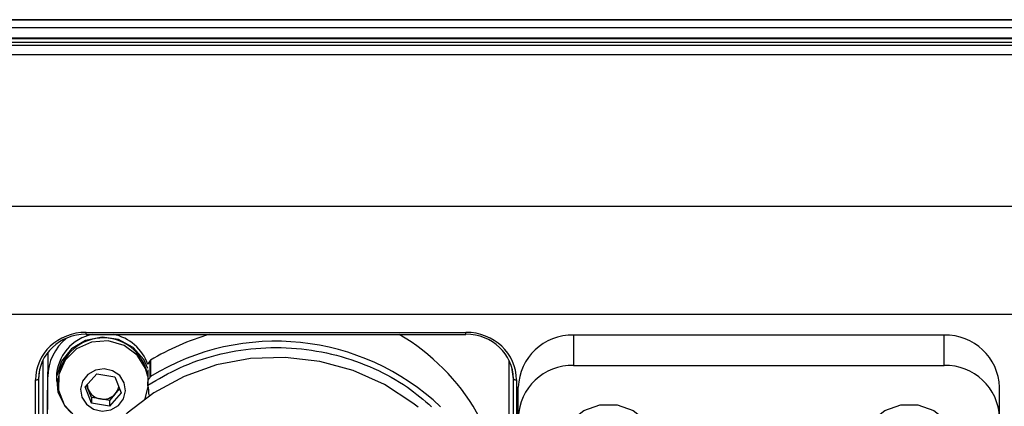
# Model space of a CAD drawing. Header units: millimetres. Extents: x 9 to 583, y 10 to 410.
# Tile 105 of 122: x 461.47 to 473.9, y 304.77 to 309.65. Entities that reach past the tile are written whole.
import ezdxf

# ---------------------------------------------------------------- set-up
doc = ezdxf.new("R2010")
doc.units = ezdxf.units.MM

msp = doc.modelspace()

# ---------------------------------------------------------------- linework, layer by layer
at = {"color": 8, "linetype": 'Continuous', "lineweight": 25}
for p, q in [((459.9336, 309.6495), (483.9029, 309.6495)), ((483.9029, 309.5496), (459.8489, 309.5496)), ((459.8024, 309.3332), (483.8735, 309.3332)), ((483.8735, 309.211), (459.7823, 309.211)), ((459.7362, 307.2951), (484.1854, 307.2951)), ((462.3038, 305.6763), (462.3038, 305.7027)), ((467.1019, 305.6763), (467.1019, 305.7027)), ((461.8188, 305.4461), (461.8188, 305.14)), ((461.7176, 305.2331), (461.7042, 305.1148)), ((467.7015, 305.1148), (467.6881, 305.2331))]:
    msp.add_line(p, q, dxfattribs=at)
at = {"color": 7, "linetype": 'Continuous', "lineweight": 25}
for p, q in [((483.9029, 309.6531), (459.9366, 309.6531)), ((483.9035, 309.3631), (459.808, 309.3631)), ((483.9029, 309.4131), (459.818, 309.4131)), ((483.9029, 309.4201), (459.8194, 309.4201)), ((484.1784, 305.9298), (453.6273, 305.9298)), ((462.3038, 305.7027), (467.1019, 305.7027)), ((462.3038, 305.6763), (467.1019, 305.6763)), ((468.4629, 305.6664), (468.4629, 305.2833)), ((473.1429, 305.6664), (468.4629, 305.6664)), ((473.1429, 305.2833), (473.1429, 305.6664)), ((461.7587, 305.3496), (461.7587, 300.5897)), ((461.8188, 305.4461), (461.8029, 303.3956)), ((463.1133, 305.1355), (463.1133, 305.3454)), ((463.1166, 305.3492), (463.1166, 305.144)), ((467.647, 300.5897), (467.647, 305.3496)), ((463.0819, 305.1447), (463.0544, 305.2445)), ((463.0819, 305.2291), (463.0819, 305.0522)), ((468.4629, 305.2833), (473.1429, 305.2833)), ((461.6642, 299.9912), (461.6642, 305.1016)), ((461.7042, 305.1148), (461.7042, 300.0044)), ((461.8029, 303.0878), (461.8188, 305.14)), ((461.9288, 305.1352), (461.9288, 305.0873)), ((462.2914, 305.0122), (462.4398, 305.1784)), ((462.4398, 305.1784), (462.6673, 305.1407)), ((462.6673, 305.1407), (462.7463, 304.9368)), ((467.7015, 300.0044), (467.7015, 305.1148)), ((467.7415, 305.1016), (467.7415, 299.9912)), ((461.9488, 305.0873), (461.9488, 305.0614)), ((462.3704, 304.8082), (462.2914, 305.0122)), ((462.3309, 304.9813), (462.3106, 305.0337)), ((462.3704, 304.8794), (462.3309, 304.9813)), ((462.727, 304.9864), (462.672, 304.9248)), ((463.0483, 304.863), (463.087, 305.0189)), ((467.7629, 304.6255), (467.7629, 305.0086)), ((473.8429, 304.6255), (473.8429, 305.0086)), ((462.3704, 304.8794), (462.3704, 304.8082)), ((462.4841, 304.8605), (462.3704, 304.8794)), ((462.5978, 304.8417), (462.4841, 304.8605)), ((462.7463, 304.9368), (462.5978, 304.7706)), ((462.672, 304.9248), (462.5978, 304.8417)), ((462.5978, 304.7706), (462.3704, 304.8082)), ((462.5978, 304.8417), (462.5978, 304.7706))]:
    msp.add_line(p, q, dxfattribs=at)
at = {"color": 7, "linetype": 'Continuous', "lineweight": 25, "flags": 128}
for points in [[(463.0838, 305.2472), (463.0331, 305.359), (462.8981, 305.512), (462.7144, 305.6104), (462.5056, 305.6416), (462.2985, 305.6016), (462.1196, 305.4956), (461.9921, 305.3371), (461.9322, 305.1465), (461.9477, 304.9483), (462.0365, 304.768), (462.1183, 304.6803)], [(463.0544, 305.2445), (462.9479, 305.414), (462.7833, 305.5358), (462.5831, 305.5936), (462.3741, 305.5794), (462.1847, 305.4953), (462.0405, 305.3526), (461.9608, 305.1706), (461.9565, 304.9738), (462.0281, 304.7888), (462.1661, 304.6406), (462.3516, 304.5493), (462.5597, 304.5271), (462.6847, 304.5489)], [(466.4969, 304.7557), (466.432, 304.8075), (466.0719, 305.0425), (465.6763, 305.2202), (465.2555, 305.336), (464.8204, 305.3868), (464.3822, 305.3714), (463.9523, 305.2901), (463.5419, 305.1451), (463.1616, 304.9401), (462.8211, 304.6805), (462.5294, 304.3728), (462.294, 304.0252), (462.121, 303.6467), (462.0149, 303.2469), (461.9909, 303.0746)], [(462.7866, 305.0661), (462.7289, 305.1554), (462.6393, 305.2172), (462.5313, 305.242), (462.4213, 305.2261), (462.3263, 305.1719), (462.2605, 305.0877), (462.2341, 304.9862), (462.251, 304.8829), (462.3087, 304.7935), (462.3984, 304.7318), (462.5064, 304.7069), (462.6163, 304.7228), (462.7114, 304.777), (462.7771, 304.8613), (462.8036, 304.9628), (462.7866, 305.0661)], [(461.6642, 305.1016), (461.6719, 305.1019), (461.6792, 305.1026), (461.686, 305.1038), (461.692, 305.1055), (461.697, 305.1075), (461.7008, 305.1097), (461.7032, 305.1122), (461.7042, 305.1148)], [(467.7015, 305.1148), (467.7025, 305.1122), (467.7049, 305.1097), (467.7087, 305.1075), (467.7137, 305.1055), (467.7197, 305.1038), (467.7265, 305.1026), (467.7338, 305.1019), (467.7415, 305.1016)], [(469.5229, 304.2121), (469.4855, 304.0128), (469.3778, 303.8376), (469.2129, 303.7075), (469.0105, 303.6383), (468.7952, 303.6383), (468.5929, 303.7075), (468.4279, 303.8376), (468.3202, 304.0128), (468.2829, 304.2121), (468.3202, 304.4113), (468.4279, 304.5865), (468.5929, 304.7166), (468.7952, 304.7858), (469.0105, 304.7858), (469.2129, 304.7166), (469.3778, 304.5865), (469.4855, 304.4113), (469.5229, 304.2121)], [(473.3229, 304.2121), (473.2855, 304.0128), (473.1778, 303.8376), (473.0129, 303.7075), (472.8105, 303.6383), (472.5952, 303.6383), (472.3929, 303.7075), (472.2279, 303.8376), (472.1202, 304.0128), (472.0829, 304.2121), (472.1202, 304.4113), (472.2279, 304.5865), (472.3929, 304.7166), (472.5952, 304.7858), (472.8105, 304.7858), (473.0129, 304.7166), (473.1778, 304.5865), (473.2855, 304.4113), (473.3229, 304.2121)]]:
    msp.add_lwpolyline(points, dxfattribs=at)
at = {"color": 7, "linetype": 'Continuous', "lineweight": 25}
for centre, radius, start, end in [((462.4639, 305.1289), 0.6451, 129.46962, 179.00987), ((462.4903, 305.1237), 0.5616, 100.25417, 178.82401), ((462.5205, 305.0594), 0.5723, 11.21655, 177.20111), ((462.5363, 305.1088), 0.5783, 18.7938, 78.93514), ((464.678, 302.8007), 2.9888, 105.81698, 121.49467), ((464.7001, 302.5588), 3.0316, 46.65009, 121.48776), ((464.8955, 303.3364), 2.7073, 0.41294, 59.80367), ((468.4424, 304.9868), 0.6799, 88.27456, 178.16379), ((473.1633, 304.9868), 0.6799, 1.83621, 91.72544), ((463.1742, 305.2758), 0.0924, 131.16194, 167.93738), ((463.1007, 305.3597), 0.0191, 311.45056, 326.64508), ((468.4424, 304.6037), 0.6799, 88.27456, 178.16379), ((473.1633, 304.6037), 0.6799, 1.83621, 91.72544), ((462.4966, 305.0457), 0.1778, 180.9057, 201.22598), ((462.5136, 305.0555), 0.1972, 202.0913, 261.39744), ((462.5365, 305.047), 0.1825, 317.96185, 349.79544), ((463.1709, 305.0514), 0.089, 190.90236, 193.61297), ((462.5853, 304.9094), 0.5135, 0.00713, 13.62726), ((462.5193, 305.0645), 0.207, 260.20892, 317.55452)]:
    msp.add_arc(centre, radius, start, end, dxfattribs=at)
for centre, major_axis, ratio, start_param, end_param in [((462.3046, 305.1009), (0.6404, -0.0063), 0.9396814, 1.5812071, 3.1507854), ((462.3046, 305.1146), (0.6004, -0.0025), 0.9388956, 1.576071, 3.1456493), ((467.1011, 305.1009), (0.6404, 0.0063), 0.9396814, 6.2739925, 7.8435709), ((467.1011, 305.1146), (0.6004, 0.0025), 0.9388956, 6.2791286, 7.848707)]:
    msp.add_ellipse(centre, major_axis=major_axis, ratio=ratio, start_param=start_param, end_param=end_param, dxfattribs=at)
at = {"color": 8, "linetype": 'Continuous', "lineweight": 25}
msp.add_open_spline([(463.0835, 305.0345), (463.2161, 305.1125), (463.4877, 305.2721), (463.9505, 305.4289), (464.448, 305.5149), (464.9627, 305.5143), (465.4691, 305.4273), (465.9415, 305.2576), (466.3486, 305.0361), (466.5695, 304.8471), (466.6692, 304.7618)], degree=3, knots=[0, 0, 0, 0, 0.1202729, 0.2461925, 0.3761794, 0.5082998, 0.6404202, 0.7704071, 0.8963267, 1, 1, 1, 1], dxfattribs=at)
at = {"color": 7, "linetype": 'Continuous', "lineweight": 25}
for points, knots in [([(463.0835, 305.0345), (463.0826, 305.0421), (463.0807, 305.059), (463.087, 305.0902), (463.0989, 305.1164), (463.1099, 305.131), (463.1133, 305.1355)], [0, 0, 0, 0, 0.2090083, 0.4720428, 0.8370851, 1, 1, 1, 1]), ([(463.1166, 305.144), (463.1165, 305.143), (463.1164, 305.1415), (463.1152, 305.1383), (463.1139, 305.1364), (463.1133, 305.1355)], [0, 0, 0, 0, 0.474834, 0.7559668, 1, 1, 1, 1])]:
    msp.add_open_spline(points, degree=3, knots=knots, dxfattribs=at)

doc.saveas('drawing.dxf')
